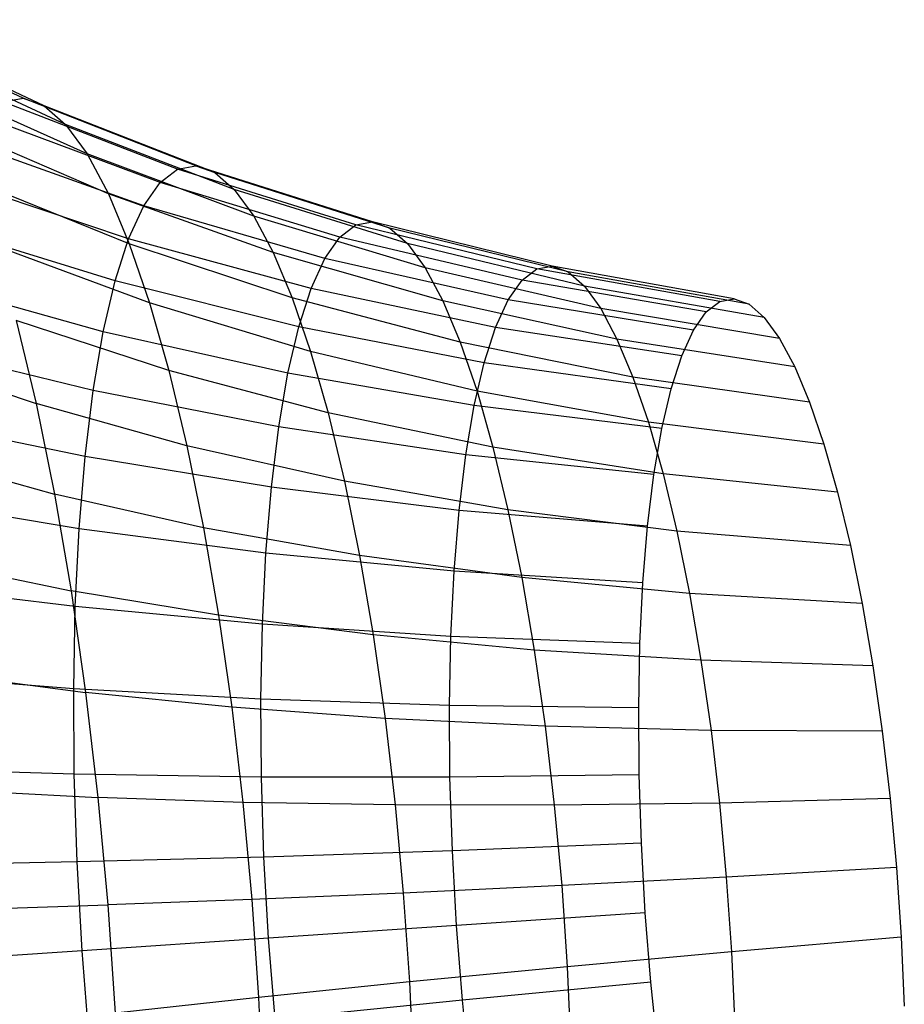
# Model space of a CAD drawing. Extents: x -11.4 to 11.4, y 1.8 to 24.6.
# Tile 150 of 199: x -2.527 to -1.814, y 19.344 to 20.138. Entities that reach past the tile are written whole.
import ezdxf

# ---------------------------------------------------------------- set-up
doc = ezdxf.new("R2010")
doc.units = 0
doc.header["$MEASUREMENT"] = 0
doc.layers.get('0').update_dxf_attribs({"color": 13, "linetype": 'CONTINUOUS'})

# ---------------------------------------------------------------- blocks, each defined once
blk = doc.blocks.new('GRUPUJ_4')
at = {"color": 0}
for p, q in [((8.88081, 18.23324, 4.34431), (8.74541, 18.29662, 4.31397)), ((8.88081, 18.23324, 4.34431), (8.74541, 18.29662, 4.31397)), ((8.89766, 18.22715, 4.26721), (8.76402, 18.2899, 4.2288)), ((8.89766, 18.22715, 4.26721), (8.76402, 18.2899, 4.2288)), ((8.91485, 18.21212, 4.19143), (8.78302, 18.2733, 4.14506)), ((8.91485, 18.21212, 4.19143), (8.78302, 18.2733, 4.14506)), ((8.93216, 18.18836, 4.11793), (8.80214, 18.24704, 4.06387)), ((8.93216, 18.18836, 4.11793), (8.80214, 18.24704, 4.06387)), ((8.86452, 18.23031, 4.42172), (8.88081, 18.23324, 4.34431)), ((8.86452, 18.23031, 4.42172), (8.88081, 18.23324, 4.34431)), ((8.88081, 18.23324, 4.34431), (8.89766, 18.22715, 4.26721)), ((9.01992, 18.17883, 4.37527), (8.88081, 18.23324, 4.34431)), ((9.01992, 18.17883, 4.37527), (8.88081, 18.23324, 4.34431)), ((8.88081, 18.23324, 4.34431), (8.89766, 18.22715, 4.26721)), ((9.00514, 18.17618, 4.44553), (8.86452, 18.23031, 4.42172)), ((9.00514, 18.17618, 4.44553), (8.86452, 18.23031, 4.42172)), ((8.89766, 18.22715, 4.26721), (8.91485, 18.21212, 4.19143)), ((9.03522, 18.1733, 4.30528), (8.89766, 18.22715, 4.26721)), ((8.89766, 18.22715, 4.26721), (8.91485, 18.21212, 4.19143)), ((9.03522, 18.1733, 4.30528), (8.89766, 18.22715, 4.26721)), ((8.99105, 18.16537, 4.51516), (8.849, 18.21841, 4.49842)), ((8.99105, 18.16537, 4.51516), (8.849, 18.21841, 4.49842)), ((8.94935, 18.15617, 4.0477), (8.82114, 18.21147, 3.98628)), ((8.94935, 18.15617, 4.0477), (8.82114, 18.21147, 3.98628)), ((8.91485, 18.21212, 4.19143), (8.93216, 18.18836, 4.11793)), ((9.05082, 18.15967, 4.23648), (8.91485, 18.21212, 4.19143)), ((9.05082, 18.15967, 4.23648), (8.91485, 18.21212, 4.19143)), ((8.91485, 18.21212, 4.19143), (8.93216, 18.18836, 4.11793)), ((8.97785, 18.14656, 4.58323), (8.83446, 18.19769, 4.57341)), ((8.97785, 18.14656, 4.58323), (8.83446, 18.19769, 4.57341)), ((8.93216, 18.18836, 4.11793), (8.94935, 18.15617, 4.0477)), ((9.06653, 18.13809, 4.16977), (8.93216, 18.18836, 4.11793)), ((9.06653, 18.13809, 4.16977), (8.93216, 18.18836, 4.11793)), ((8.93216, 18.18836, 4.11793), (8.94935, 18.15617, 4.0477)), ((8.99105, 18.16537, 4.51516), (9.00514, 18.17618, 4.44553)), ((8.99105, 18.16537, 4.51516), (9.00514, 18.17618, 4.44553)), ((9.00514, 18.17618, 4.44553), (9.01992, 18.17883, 4.37527)), ((9.00514, 18.17618, 4.44553), (9.01992, 18.17883, 4.37527)), ((9.14869, 18.1312, 4.47083), (9.00514, 18.17618, 4.44553)), ((9.14869, 18.1312, 4.47083), (9.00514, 18.17618, 4.44553)), ((9.16219, 18.13363, 4.40671), (9.01992, 18.17883, 4.37527)), ((9.01992, 18.17883, 4.37527), (9.03522, 18.1733, 4.30528)), ((9.16219, 18.13363, 4.40671), (9.01992, 18.17883, 4.37527)), ((9.01992, 18.17883, 4.37527), (9.03522, 18.1733, 4.30528)), ((8.96571, 18.11998, 4.64888), (8.82108, 18.16841, 4.64573)), ((8.96571, 18.11998, 4.64888), (8.82108, 18.16841, 4.64573)), ((9.17615, 18.12858, 4.34283), (9.03522, 18.1733, 4.30528)), ((9.17615, 18.12858, 4.34283), (9.03522, 18.1733, 4.30528)), ((9.03522, 18.1733, 4.30528), (9.05082, 18.15967, 4.23648)), ((9.03522, 18.1733, 4.30528), (9.05082, 18.15967, 4.23648)), ((8.96622, 18.11596, 3.98163), (8.83977, 18.16706, 3.91329)), ((8.96622, 18.11596, 3.98163), (8.83977, 18.16706, 3.91329)), ((8.97785, 18.14656, 4.58323), (8.99105, 18.16537, 4.51516)), ((8.97785, 18.14656, 4.58323), (8.99105, 18.16537, 4.51516)), ((9.13584, 18.12134, 4.53437), (8.99105, 18.16537, 4.51516)), ((9.13584, 18.12134, 4.53437), (8.99105, 18.16537, 4.51516)), ((8.94935, 18.15617, 4.0477), (8.96622, 18.11596, 3.98163)), ((9.08215, 18.10887, 4.10601), (8.94935, 18.15617, 4.0477)), ((9.08215, 18.10887, 4.10601), (8.94935, 18.15617, 4.0477)), ((8.94935, 18.15617, 4.0477), (8.96622, 18.11596, 3.98163)), ((9.19039, 18.11613, 4.28004), (9.05082, 18.15967, 4.23648)), ((9.05082, 18.15967, 4.23648), (9.06653, 18.13809, 4.16977)), ((9.19039, 18.11613, 4.28004), (9.05082, 18.15967, 4.23648)), ((9.05082, 18.15967, 4.23648), (9.06653, 18.13809, 4.16977)), ((8.96571, 18.11998, 4.64888), (8.97785, 18.14656, 4.58323)), ((8.96571, 18.11998, 4.64888), (8.97785, 18.14656, 4.58323)), ((9.12379, 18.10417, 4.5965), (8.97785, 18.14656, 4.58323)), ((9.12379, 18.10417, 4.5965), (8.97785, 18.14656, 4.58323)), ((9.20473, 18.09645, 4.21916), (9.06653, 18.13809, 4.16977)), ((9.06653, 18.13809, 4.16977), (9.08215, 18.10887, 4.10601)), ((9.20473, 18.09645, 4.21916), (9.06653, 18.13809, 4.16977)), ((9.06653, 18.13809, 4.16977), (9.08215, 18.10887, 4.10601)), ((8.95478, 18.08599, 4.71123), (8.80905, 18.13096, 4.71442)), ((8.95478, 18.08599, 4.71123), (8.80905, 18.13096, 4.71442)), ((9.13584, 18.12134, 4.53437), (9.14869, 18.1312, 4.47083)), ((9.13584, 18.12134, 4.53437), (9.14869, 18.1312, 4.47083)), ((9.14869, 18.1312, 4.47083), (9.16219, 18.13363, 4.40671)), ((9.14869, 18.1312, 4.47083), (9.16219, 18.13363, 4.40671)), ((9.2946, 18.09557, 4.49752), (9.14869, 18.1312, 4.47083)), ((9.2946, 18.09557, 4.49752), (9.14869, 18.1312, 4.47083)), ((9.30702, 18.0978, 4.4385), (9.16219, 18.13363, 4.40671)), ((9.30702, 18.0978, 4.4385), (9.16219, 18.13363, 4.40671)), ((9.16219, 18.13363, 4.40671), (9.17615, 18.12858, 4.34283)), ((9.16219, 18.13363, 4.40671), (9.17615, 18.12858, 4.34283)), ((9.31987, 18.09316, 4.37972), (9.17615, 18.12858, 4.34283)), ((9.17615, 18.12858, 4.34283), (9.19039, 18.11613, 4.28004)), ((9.31987, 18.09316, 4.37972), (9.17615, 18.12858, 4.34283)), ((9.17615, 18.12858, 4.34283), (9.19039, 18.11613, 4.28004)), ((9.12379, 18.10417, 4.5965), (9.13584, 18.12134, 4.53437)), ((9.12379, 18.10417, 4.5965), (9.13584, 18.12134, 4.53437)), ((9.28277, 18.0865, 4.55599), (9.13584, 18.12134, 4.53437)), ((9.28277, 18.0865, 4.55599), (9.13584, 18.12134, 4.53437)), ((8.98253, 18.06827, 3.9206), (8.85779, 18.11437, 3.84586)), ((8.98253, 18.06827, 3.9206), (8.85779, 18.11437, 3.84586)), ((8.95478, 18.08599, 4.71123), (8.96571, 18.11998, 4.64888)), ((8.95478, 18.08599, 4.71123), (8.96571, 18.11998, 4.64888)), ((9.11271, 18.07992, 4.65641), (8.96571, 18.11998, 4.64888)), ((9.11271, 18.07992, 4.65641), (8.96571, 18.11998, 4.64888)), ((8.96622, 18.11596, 3.98163), (8.98253, 18.06827, 3.9206)), ((9.09746, 18.07237, 4.04604), (8.96622, 18.11596, 3.98163)), ((9.09746, 18.07237, 4.04604), (8.96622, 18.11596, 3.98163)), ((8.96622, 18.11596, 3.98163), (8.98253, 18.06827, 3.9206)), ((9.33297, 18.08171, 4.32194), (9.19039, 18.11613, 4.28004)), ((9.33297, 18.08171, 4.32194), (9.19039, 18.11613, 4.28004)), ((9.19039, 18.11613, 4.28004), (9.20473, 18.09645, 4.21916)), ((9.19039, 18.11613, 4.28004), (9.20473, 18.09645, 4.21916)), ((9.21898, 18.06977, 4.16097), (9.08215, 18.10887, 4.10601)), ((9.21898, 18.06977, 4.16097), (9.08215, 18.10887, 4.10601)), ((9.08215, 18.10887, 4.10601), (9.09746, 18.07237, 4.04604)), ((9.08215, 18.10887, 4.10601), (9.09746, 18.07237, 4.04604)), ((9.11271, 18.07992, 4.65641), (9.12379, 18.10417, 4.5965)), ((9.11271, 18.07992, 4.65641), (9.12379, 18.10417, 4.5965)), ((9.27169, 18.0707, 4.61317), (9.12379, 18.10417, 4.5965)), ((9.27169, 18.0707, 4.61317), (9.12379, 18.10417, 4.5965)), ((9.34617, 18.06359, 4.26591), (9.20473, 18.09645, 4.21916)), ((9.34617, 18.06359, 4.26591), (9.20473, 18.09645, 4.21916)), ((9.20473, 18.09645, 4.21916), (9.21898, 18.06977, 4.16097)), ((9.20473, 18.09645, 4.21916), (9.21898, 18.06977, 4.16097)), ((9.2946, 18.09557, 4.49752), (9.30702, 18.0978, 4.4385)), ((9.2946, 18.09557, 4.49752), (9.30702, 18.0978, 4.4385)), ((9.30702, 18.0978, 4.4385), (9.31987, 18.09316, 4.37972)), ((9.45384, 18.07151, 4.47053), (9.30702, 18.0978, 4.4385)), ((9.45384, 18.07151, 4.47053), (9.30702, 18.0978, 4.4385)), ((9.30702, 18.0978, 4.4385), (9.31987, 18.09316, 4.37972)), ((9.28277, 18.0865, 4.55599), (9.2946, 18.09557, 4.49752)), ((9.28277, 18.0865, 4.55599), (9.2946, 18.09557, 4.49752)), ((9.44227, 18.06944, 4.52548), (9.2946, 18.09557, 4.49752)), ((9.44227, 18.06944, 4.52548), (9.2946, 18.09557, 4.49752)), ((9.31987, 18.09316, 4.37972), (9.33297, 18.08171, 4.32194)), ((9.4658, 18.06719, 4.4158), (9.31987, 18.09316, 4.37972)), ((9.31987, 18.09316, 4.37972), (9.33297, 18.08171, 4.32194)), ((9.4658, 18.06719, 4.4158), (9.31987, 18.09316, 4.37972)), ((8.94521, 18.04503, 4.76948), (8.79851, 18.08584, 4.77858)), ((8.94521, 18.04503, 4.76948), (8.79851, 18.08584, 4.77858)), ((8.94521, 18.04503, 4.76948), (8.95478, 18.08599, 4.71123)), ((8.94521, 18.04503, 4.76948), (8.95478, 18.08599, 4.71123)), ((9.10274, 18.0489, 4.71332), (8.95478, 18.08599, 4.71123)), ((9.10274, 18.0489, 4.71332), (8.95478, 18.08599, 4.71123)), ((9.27169, 18.0707, 4.61317), (9.28277, 18.0865, 4.55599)), ((9.27169, 18.0707, 4.61317), (9.28277, 18.0865, 4.55599)), ((9.43126, 18.06099, 4.57993), (9.28277, 18.0865, 4.55599)), ((9.43126, 18.06099, 4.57993), (9.28277, 18.0865, 4.55599)), ((9.33297, 18.08171, 4.32194), (9.34617, 18.06359, 4.26591)), ((9.478, 18.05652, 4.362), (9.33297, 18.08171, 4.32194)), ((9.478, 18.05652, 4.362), (9.33297, 18.08171, 4.32194)), ((9.33297, 18.08171, 4.32194), (9.34617, 18.06359, 4.26591)), ((9.10274, 18.0489, 4.71332), (9.11271, 18.07992, 4.65641)), ((9.10274, 18.0489, 4.71332), (9.11271, 18.07992, 4.65641)), ((9.26149, 18.04838, 4.6683), (9.11271, 18.07992, 4.65641)), ((9.26149, 18.04838, 4.6683), (9.11271, 18.07992, 4.65641)), ((8.98253, 18.06827, 3.9206), (8.99808, 18.01372, 3.8654)), ((9.11226, 18.02908, 3.99064), (8.98253, 18.06827, 3.9206)), ((9.11226, 18.02908, 3.99064), (8.98253, 18.06827, 3.9206)), ((8.98253, 18.06827, 3.9206), (8.99808, 18.01372, 3.8654)), ((9.23295, 18.03647, 4.10624), (9.09746, 18.07237, 4.04604)), ((9.09746, 18.07237, 4.04604), (9.11226, 18.02908, 3.99064)), ((9.23295, 18.03647, 4.10624), (9.09746, 18.07237, 4.04604)), ((9.09746, 18.07237, 4.04604), (9.11226, 18.02908, 3.99064)), ((9.35928, 18.03904, 4.21236), (9.21898, 18.06977, 4.16097)), ((9.21898, 18.06977, 4.16097), (9.23295, 18.03647, 4.10624)), ((9.35928, 18.03904, 4.21236), (9.21898, 18.06977, 4.16097)), ((9.21898, 18.06977, 4.16097), (9.23295, 18.03647, 4.10624)), ((9.26149, 18.04838, 4.6683), (9.27169, 18.0707, 4.61317)), ((9.26149, 18.04838, 4.6683), (9.27169, 18.0707, 4.61317)), ((9.42093, 18.04627, 4.63317), (9.27169, 18.0707, 4.61317)), ((9.42093, 18.04627, 4.63317), (9.27169, 18.0707, 4.61317)), ((9.43126, 18.06099, 4.57993), (9.44227, 18.06944, 4.52548)), ((9.43126, 18.06099, 4.57993), (9.44227, 18.06944, 4.52548)), ((9.44227, 18.06944, 4.52548), (9.45384, 18.07151, 4.47053)), ((9.44227, 18.06944, 4.52548), (9.45384, 18.07151, 4.47053)), ((9.45384, 18.07151, 4.47053), (9.4658, 18.06719, 4.4158)), ((9.45384, 18.07151, 4.47053), (9.4658, 18.06719, 4.4158)), ((9.4658, 18.06719, 4.4158), (9.478, 18.05652, 4.362)), ((9.4658, 18.06719, 4.4158), (9.478, 18.05652, 4.362)), ((9.34617, 18.06359, 4.26591), (9.35928, 18.03904, 4.21236)), ((9.49029, 18.03965, 4.30983), (9.34617, 18.06359, 4.26591)), ((9.34617, 18.06359, 4.26591), (9.35928, 18.03904, 4.21236)), ((9.49029, 18.03965, 4.30983), (9.34617, 18.06359, 4.26591)), ((9.42093, 18.04627, 4.63317), (9.43126, 18.06099, 4.57993)), ((9.42093, 18.04627, 4.63317), (9.43126, 18.06099, 4.57993)), ((8.87497, 18.0541, 3.78487), (8.89108, 17.98703, 3.73112)), ((8.99808, 18.01372, 3.8654), (8.87497, 18.0541, 3.78487)), ((8.99808, 18.01372, 3.8654), (8.87497, 18.0541, 3.78487)), ((8.87497, 18.0541, 3.78487), (8.89108, 17.98703, 3.73112)), ((9.09401, 18.01151, 4.76648), (9.10274, 18.0489, 4.71332)), ((9.09401, 18.01151, 4.76648), (9.10274, 18.0489, 4.71332)), ((9.25231, 18.01983, 4.72067), (9.10274, 18.0489, 4.71332)), ((9.25231, 18.01983, 4.72067), (9.10274, 18.0489, 4.71332)), ((9.478, 18.05652, 4.362), (9.49029, 18.03965, 4.30983)), ((9.478, 18.05652, 4.362), (9.49029, 18.03965, 4.30983)), ((8.93713, 17.99762, 4.82287), (8.94521, 18.04503, 4.76948)), ((8.93713, 17.99762, 4.82287), (8.94521, 18.04503, 4.76948)), ((9.09401, 18.01151, 4.76648), (8.94521, 18.04503, 4.76948)), ((9.09401, 18.01151, 4.76648), (8.94521, 18.04503, 4.76948)), ((9.25231, 18.01983, 4.72067), (9.26149, 18.04838, 4.6683)), ((9.25231, 18.01983, 4.72067), (9.26149, 18.04838, 4.6683)), ((9.41144, 18.02549, 4.6845), (9.26149, 18.04838, 4.6683)), ((9.41144, 18.02549, 4.6845), (9.26149, 18.04838, 4.6683)), ((9.41144, 18.02549, 4.6845), (9.42093, 18.04627, 4.63317)), ((9.41144, 18.02549, 4.6845), (9.42093, 18.04627, 4.63317)), ((8.93713, 17.99762, 4.82287), (8.7896, 18.03362, 4.8374)), ((8.93713, 17.99762, 4.82287), (8.7896, 18.03362, 4.8374)), ((9.37214, 18.00839, 4.16199), (9.23295, 18.03647, 4.10624)), ((9.37214, 18.00839, 4.16199), (9.23295, 18.03647, 4.10624)), ((9.23295, 18.03647, 4.10624), (9.24646, 17.99696, 4.05568)), ((9.23295, 18.03647, 4.10624), (9.24646, 17.99696, 4.05568)), ((9.35928, 18.03904, 4.21236), (9.37214, 18.00839, 4.16199)), ((9.5025, 18.0168, 4.25997), (9.35928, 18.03904, 4.21236)), ((9.5025, 18.0168, 4.25997), (9.35928, 18.03904, 4.21236)), ((9.35928, 18.03904, 4.21236), (9.37214, 18.00839, 4.16199)), ((9.49029, 18.03965, 4.30983), (9.5025, 18.0168, 4.25997)), ((9.49029, 18.03965, 4.30983), (9.5025, 18.0168, 4.25997)), ((8.77536, 18.02637, 3.63983), (8.89108, 17.98703, 3.73112)), ((8.77536, 18.02637, 3.63983), (8.89108, 17.98703, 3.73112)), ((9.24646, 17.99696, 4.05568), (9.11226, 18.02908, 3.99064)), ((9.24646, 17.99696, 4.05568), (9.11226, 18.02908, 3.99064)), ((9.11226, 18.02908, 3.99064), (9.12638, 17.97956, 3.94053)), ((9.11226, 18.02908, 3.99064), (9.12638, 17.97956, 3.94053)), ((9.40289, 17.99891, 4.73326), (9.41144, 18.02549, 4.6845)), ((9.40289, 17.99891, 4.73326), (9.41144, 18.02549, 4.6845)), ((9.24427, 17.98542, 4.7696), (9.25231, 18.01983, 4.72067)), ((9.24427, 17.98542, 4.7696), (9.25231, 18.01983, 4.72067)), ((9.40289, 17.99891, 4.73326), (9.25231, 18.01983, 4.72067)), ((9.40289, 17.99891, 4.73326), (9.25231, 18.01983, 4.72067)), ((8.99808, 18.01372, 3.8654), (9.01266, 17.95301, 3.81675)), ((9.12638, 17.97956, 3.94053), (8.99808, 18.01372, 3.8654)), ((8.99808, 18.01372, 3.8654), (9.01266, 17.95301, 3.81675)), ((9.12638, 17.97956, 3.94053), (8.99808, 18.01372, 3.8654)), ((9.08663, 17.96825, 4.8152), (9.09401, 18.01151, 4.76648)), ((9.08663, 17.96825, 4.8152), (9.09401, 18.01151, 4.76648)), ((9.24427, 17.98542, 4.7696), (9.09401, 18.01151, 4.76648)), ((9.24427, 17.98542, 4.7696), (9.09401, 18.01151, 4.76648)), ((9.5025, 18.0168, 4.25997), (9.51447, 17.98826, 4.21307)), ((9.5025, 18.0168, 4.25997), (9.51447, 17.98826, 4.21307)), ((9.37214, 18.00839, 4.16199), (9.38458, 17.97203, 4.11546)), ((9.51447, 17.98826, 4.21307), (9.37214, 18.00839, 4.16199)), ((9.51447, 17.98826, 4.21307), (9.37214, 18.00839, 4.16199)), ((9.37214, 18.00839, 4.16199), (9.38458, 17.97203, 4.11546)), ((8.93063, 17.9444, 4.8707), (8.93713, 17.99762, 4.82287)), ((8.93063, 17.9444, 4.8707), (8.93713, 17.99762, 4.82287)), ((9.08663, 17.96825, 4.8152), (8.93713, 17.99762, 4.82287)), ((9.08663, 17.96825, 4.8152), (8.93713, 17.99762, 4.82287)), ((9.38458, 17.97203, 4.11546), (9.24646, 17.99696, 4.05568)), ((9.24646, 17.99696, 4.05568), (9.25934, 17.95176, 4.00995)), ((9.38458, 17.97203, 4.11546), (9.24646, 17.99696, 4.05568)), ((9.24646, 17.99696, 4.05568), (9.25934, 17.95176, 4.00995)), ((9.39541, 17.96688, 4.77881), (9.40289, 17.99891, 4.73326)), ((9.39541, 17.96688, 4.77881), (9.40289, 17.99891, 4.73326)), ((8.89108, 17.98703, 3.73112), (8.9059, 17.91403, 3.6853)), ((9.01266, 17.95301, 3.81675), (8.89108, 17.98703, 3.73112)), ((8.89108, 17.98703, 3.73112), (8.9059, 17.91403, 3.6853)), ((9.01266, 17.95301, 3.81675), (8.89108, 17.98703, 3.73112)), ((9.23748, 17.94561, 4.81443), (9.24427, 17.98542, 4.7696)), ((9.23748, 17.94561, 4.81443), (9.24427, 17.98542, 4.7696)), ((9.39541, 17.96688, 4.77881), (9.24427, 17.98542, 4.7696)), ((9.39541, 17.96688, 4.77881), (9.24427, 17.98542, 4.7696)), ((9.51447, 17.98826, 4.21307), (9.52605, 17.9544, 4.16975)), ((9.51447, 17.98826, 4.21307), (9.52605, 17.9544, 4.16975)), ((9.25934, 17.95176, 4.00995), (9.12638, 17.97956, 3.94053)), ((9.25934, 17.95176, 4.00995), (9.12638, 17.97956, 3.94053)), ((9.12638, 17.97956, 3.94053), (9.13961, 17.92445, 3.89636)), ((9.12638, 17.97956, 3.94053), (9.13961, 17.92445, 3.89636)), ((8.93063, 17.9444, 4.8707), (8.78244, 17.97498, 4.89009)), ((8.93063, 17.9444, 4.8707), (8.78244, 17.97498, 4.89009)), ((9.38458, 17.97203, 4.11546), (9.39643, 17.93044, 4.07338)), ((9.52605, 17.9544, 4.16975), (9.38458, 17.97203, 4.11546)), ((9.38458, 17.97203, 4.11546), (9.39643, 17.93044, 4.07338)), ((9.52605, 17.9544, 4.16975), (9.38458, 17.97203, 4.11546)), ((9.0807, 17.91967, 4.85885), (9.08663, 17.96825, 4.8152)), ((9.0807, 17.91967, 4.85885), (9.08663, 17.96825, 4.8152)), ((9.23748, 17.94561, 4.81443), (9.08663, 17.96825, 4.8152)), ((9.23748, 17.94561, 4.81443), (9.08663, 17.96825, 4.8152)), ((9.38909, 17.9298, 4.82056), (9.39541, 17.96688, 4.77881)), ((9.38909, 17.9298, 4.82056), (9.39541, 17.96688, 4.77881)), ((9.52605, 17.9544, 4.16975), (9.53708, 17.91568, 4.13056)), ((9.52605, 17.9544, 4.16975), (9.53708, 17.91568, 4.13056)), ((8.79176, 17.94565, 3.58917), (8.9059, 17.91403, 3.6853)), ((8.79176, 17.94565, 3.58917), (8.9059, 17.91403, 3.6853)), ((9.01266, 17.95301, 3.81675), (9.02608, 17.88694, 3.77528)), ((9.13961, 17.92445, 3.89636), (9.01266, 17.95301, 3.81675)), ((9.13961, 17.92445, 3.89636), (9.01266, 17.95301, 3.81675)), ((9.01266, 17.95301, 3.81675), (9.02608, 17.88694, 3.77528)), ((9.23203, 17.90091, 4.8546), (9.23748, 17.94561, 4.81443)), ((9.23203, 17.90091, 4.8546), (9.23748, 17.94561, 4.81443)), ((9.38909, 17.9298, 4.82056), (9.23748, 17.94561, 4.81443)), ((9.38909, 17.9298, 4.82056), (9.23748, 17.94561, 4.81443)), ((9.39643, 17.93044, 4.07338), (9.25934, 17.95176, 4.00995)), ((9.39643, 17.93044, 4.07338), (9.25934, 17.95176, 4.00995)), ((9.25934, 17.95176, 4.00995), (9.27142, 17.90147, 3.96964)), ((9.25934, 17.95176, 4.00995), (9.27142, 17.90147, 3.96964)), ((8.92581, 17.88604, 4.91234), (8.93063, 17.9444, 4.8707)), ((8.92581, 17.88604, 4.91234), (8.93063, 17.9444, 4.8707)), ((9.0807, 17.91967, 4.85885), (8.93063, 17.9444, 4.8707)), ((9.0807, 17.91967, 4.85885), (8.93063, 17.9444, 4.8707)), ((9.38401, 17.88818, 4.85797), (9.38909, 17.9298, 4.82056)), ((9.38401, 17.88818, 4.85797), (9.38909, 17.9298, 4.82056)), ((9.39643, 17.93044, 4.07338), (9.40755, 17.88415, 4.03628)), ((9.53708, 17.91568, 4.13056), (9.39643, 17.93044, 4.07338)), ((9.39643, 17.93044, 4.07338), (9.40755, 17.88415, 4.03628)), ((9.53708, 17.91568, 4.13056), (9.39643, 17.93044, 4.07338)), ((9.27142, 17.90147, 3.96964), (9.13961, 17.92445, 3.89636)), ((9.13961, 17.92445, 3.89636), (9.15179, 17.86447, 3.85872)), ((9.27142, 17.90147, 3.96964), (9.13961, 17.92445, 3.89636)), ((9.13961, 17.92445, 3.89636), (9.15179, 17.86447, 3.85872)), ((8.9059, 17.91403, 3.6853), (8.91926, 17.83607, 3.64802)), ((9.02608, 17.88694, 3.77528), (8.9059, 17.91403, 3.6853)), ((8.9059, 17.91403, 3.6853), (8.91926, 17.83607, 3.64802)), ((9.02608, 17.88694, 3.77528), (8.9059, 17.91403, 3.6853)), ((9.07629, 17.86642, 4.89686), (9.0807, 17.91967, 4.85885)), ((9.07629, 17.86642, 4.89686), (9.0807, 17.91967, 4.85885)), ((9.23203, 17.90091, 4.8546), (9.0807, 17.91967, 4.85885)), ((9.23203, 17.90091, 4.8546), (9.0807, 17.91967, 4.85885)), ((9.53708, 17.91568, 4.13056), (9.54743, 17.87258, 4.09602)), ((9.53708, 17.91568, 4.13056), (9.54743, 17.87258, 4.09602)), ((8.92581, 17.88604, 4.91234), (8.77713, 17.9107, 4.93596)), ((8.92581, 17.88604, 4.91234), (8.77713, 17.9107, 4.93596)), ((9.22797, 17.8519, 4.88958), (9.23203, 17.90091, 4.8546)), ((9.22797, 17.8519, 4.88958), (9.23203, 17.90091, 4.8546)), ((9.38401, 17.88818, 4.85797), (9.23203, 17.90091, 4.8546)), ((9.38401, 17.88818, 4.85797), (9.23203, 17.90091, 4.8546)), ((9.40755, 17.88415, 4.03628), (9.27142, 17.90147, 3.96964)), ((9.40755, 17.88415, 4.03628), (9.27142, 17.90147, 3.96964)), ((9.27142, 17.90147, 3.96964), (9.28254, 17.84673, 3.93528)), ((9.27142, 17.90147, 3.96964), (9.28254, 17.84673, 3.93528)), ((8.92272, 17.82332, 4.94727), (8.92581, 17.88604, 4.91234)), ((8.92272, 17.82332, 4.94727), (8.92581, 17.88604, 4.91234)), ((9.07629, 17.86642, 4.89686), (8.92581, 17.88604, 4.91234)), ((9.07629, 17.86642, 4.89686), (8.92581, 17.88604, 4.91234)), ((9.02608, 17.88694, 3.77528), (9.03817, 17.81637, 3.74153)), ((9.15179, 17.86447, 3.85872), (9.02608, 17.88694, 3.77528)), ((9.02608, 17.88694, 3.77528), (9.03817, 17.81637, 3.74153)), ((9.15179, 17.86447, 3.85872), (9.02608, 17.88694, 3.77528)), ((9.38023, 17.84255, 4.89054), (9.38401, 17.88818, 4.85797)), ((9.38023, 17.84255, 4.89054), (9.38401, 17.88818, 4.85797)), ((9.40755, 17.88415, 4.03628), (9.41778, 17.83378, 4.00467)), ((9.54743, 17.87258, 4.09602), (9.40755, 17.88415, 4.03628)), ((9.54743, 17.87258, 4.09602), (9.40755, 17.88415, 4.03628)), ((9.40755, 17.88415, 4.03628), (9.41778, 17.83378, 4.00467)), ((9.07347, 17.80918, 4.92873), (9.07629, 17.86642, 4.89686)), ((9.07347, 17.80918, 4.92873), (9.07629, 17.86642, 4.89686)), ((9.22797, 17.8519, 4.88958), (9.07629, 17.86642, 4.89686)), ((9.22797, 17.8519, 4.88958), (9.07629, 17.86642, 4.89686)), ((9.54743, 17.87258, 4.09602), (9.55696, 17.82568, 4.06658)), ((9.54743, 17.87258, 4.09602), (9.55696, 17.82568, 4.06658)), ((8.80652, 17.85943, 3.54794), (8.91926, 17.83607, 3.64802)), ((8.80652, 17.85943, 3.54794), (8.91926, 17.83607, 3.64802)), ((9.28254, 17.84673, 3.93528), (9.15179, 17.86447, 3.85872)), ((9.28254, 17.84673, 3.93528), (9.15179, 17.86447, 3.85872)), ((9.15179, 17.86447, 3.85872), (9.16277, 17.80041, 3.82808)), ((9.15179, 17.86447, 3.85872), (9.16277, 17.80041, 3.82808)), ((9.22538, 17.79922, 4.91891), (9.22797, 17.8519, 4.88958)), ((9.22538, 17.79922, 4.91891), (9.22797, 17.8519, 4.88958)), ((9.38023, 17.84255, 4.89054), (9.22797, 17.8519, 4.88958)), ((9.38023, 17.84255, 4.89054), (9.22797, 17.8519, 4.88958)), ((9.41778, 17.83378, 4.00467), (9.28254, 17.84673, 3.93528)), ((9.28254, 17.84673, 3.93528), (9.29255, 17.78827, 3.90732)), ((9.41778, 17.83378, 4.00467), (9.28254, 17.84673, 3.93528)), ((9.28254, 17.84673, 3.93528), (9.29255, 17.78827, 3.90732)), ((9.37782, 17.7935, 4.91785), (9.38023, 17.84255, 4.89054)), ((9.37782, 17.7935, 4.91785), (9.38023, 17.84255, 4.89054)), ((8.92272, 17.82332, 4.94727), (8.77372, 17.84161, 4.97444)), ((8.92272, 17.82332, 4.94727), (8.77372, 17.84161, 4.97444)), ((8.91926, 17.83607, 3.64802), (8.93096, 17.75414, 3.61975)), ((9.03817, 17.81637, 3.74153), (8.91926, 17.83607, 3.64802)), ((9.03817, 17.81637, 3.74153), (8.91926, 17.83607, 3.64802)), ((8.91926, 17.83607, 3.64802), (8.93096, 17.75414, 3.61975)), ((9.41778, 17.83378, 4.00467), (9.42699, 17.77998, 3.97893)), ((9.55696, 17.82568, 4.06658), (9.41778, 17.83378, 4.00467)), ((9.41778, 17.83378, 4.00467), (9.42699, 17.77998, 3.97893)), ((9.55696, 17.82568, 4.06658), (9.41778, 17.83378, 4.00467)), ((8.9214, 17.75706, 4.97501), (8.92272, 17.82332, 4.94727)), ((8.9214, 17.75706, 4.97501), (8.92272, 17.82332, 4.94727)), ((9.07347, 17.80918, 4.92873), (8.92272, 17.82332, 4.94727)), ((9.07347, 17.80918, 4.92873), (8.92272, 17.82332, 4.94727)), ((9.55696, 17.82568, 4.06658), (9.56554, 17.77558, 4.04262)), ((9.55696, 17.82568, 4.06658), (9.56554, 17.77558, 4.04262)), ((9.03817, 17.81637, 3.74153), (9.04876, 17.74222, 3.71594)), ((9.16277, 17.80041, 3.82808), (9.03817, 17.81637, 3.74153)), ((9.16277, 17.80041, 3.82808), (9.03817, 17.81637, 3.74153)), ((9.03817, 17.81637, 3.74153), (9.04876, 17.74222, 3.71594)), ((9.07228, 17.7487, 4.95405), (9.07347, 17.80918, 4.92873)), ((9.07228, 17.7487, 4.95405), (9.07347, 17.80918, 4.92873)), ((9.22538, 17.79922, 4.91891), (9.07347, 17.80918, 4.92873)), ((9.22538, 17.79922, 4.91891), (9.07347, 17.80918, 4.92873)), ((9.29255, 17.78827, 3.90732), (9.16277, 17.80041, 3.82808)), ((9.16277, 17.80041, 3.82808), (9.17239, 17.7331, 3.80485)), ((9.29255, 17.78827, 3.90732), (9.16277, 17.80041, 3.82808)), ((9.16277, 17.80041, 3.82808), (9.17239, 17.7331, 3.80485)), ((9.22428, 17.74357, 4.94221), (9.22538, 17.79922, 4.91891)), ((9.22428, 17.74357, 4.94221), (9.22538, 17.79922, 4.91891)), ((9.37782, 17.7935, 4.91785), (9.22538, 17.79922, 4.91891)), ((9.37782, 17.7935, 4.91785), (9.22538, 17.79922, 4.91891)), ((9.29255, 17.78827, 3.90732), (9.30133, 17.72683, 3.88613)), ((9.42699, 17.77998, 3.97893), (9.29255, 17.78827, 3.90732)), ((9.42699, 17.77998, 3.97893), (9.29255, 17.78827, 3.90732)), ((9.29255, 17.78827, 3.90732), (9.30133, 17.72683, 3.88613)), ((9.37679, 17.74168, 4.93954), (9.37782, 17.7935, 4.91785)), ((9.37679, 17.74168, 4.93954), (9.37782, 17.7935, 4.91785)), ((9.42699, 17.77998, 3.97893), (9.43507, 17.72344, 3.95943)), ((9.56554, 17.77558, 4.04262), (9.42699, 17.77998, 3.97893)), ((9.56554, 17.77558, 4.04262), (9.42699, 17.77998, 3.97893)), ((9.42699, 17.77998, 3.97893), (9.43507, 17.72344, 3.95943)), ((9.56554, 17.77558, 4.04262), (9.57306, 17.72294, 4.02446)), ((9.56554, 17.77558, 4.04262), (9.57306, 17.72294, 4.02446)), ((8.9214, 17.75706, 4.97501), (8.77228, 17.76861, 5.005)), ((8.9214, 17.75706, 4.97501), (8.77228, 17.76861, 5.005)), ((8.81947, 17.76884, 3.51668), (8.93096, 17.75414, 3.61975)), ((8.81947, 17.76884, 3.51668), (8.93096, 17.75414, 3.61975)), ((9.07228, 17.7487, 4.95405), (8.9214, 17.75706, 4.97501)), ((8.92188, 17.6881, 4.99521), (8.9214, 17.75706, 4.97501)), ((9.07228, 17.7487, 4.95405), (8.9214, 17.75706, 4.97501)), ((8.92188, 17.6881, 4.99521), (8.9214, 17.75706, 4.97501)), ((8.93096, 17.75414, 3.61975), (8.94087, 17.66933, 3.60087)), ((9.04876, 17.74222, 3.71594), (8.93096, 17.75414, 3.61975)), ((8.93096, 17.75414, 3.61975), (8.94087, 17.66933, 3.60087)), ((9.04876, 17.74222, 3.71594), (8.93096, 17.75414, 3.61975)), ((9.22428, 17.74357, 4.94221), (9.07228, 17.7487, 4.95405)), ((9.22428, 17.74357, 4.94221), (9.07228, 17.7487, 4.95405)), ((9.07271, 17.68577, 4.97249), (9.07228, 17.7487, 4.95405)), ((9.07271, 17.68577, 4.97249), (9.07228, 17.7487, 4.95405)), ((9.04876, 17.74222, 3.71594), (9.05773, 17.66545, 3.69885)), ((9.17239, 17.7331, 3.80485), (9.04876, 17.74222, 3.71594)), ((9.17239, 17.7331, 3.80485), (9.04876, 17.74222, 3.71594)), ((9.04876, 17.74222, 3.71594), (9.05773, 17.66545, 3.69885)), ((9.22468, 17.68565, 4.95918), (9.22428, 17.74357, 4.94221)), ((9.37679, 17.74168, 4.93954), (9.22428, 17.74357, 4.94221)), ((9.22468, 17.68565, 4.95918), (9.22428, 17.74357, 4.94221)), ((9.37679, 17.74168, 4.93954), (9.22428, 17.74357, 4.94221)), ((9.37717, 17.68776, 4.95534), (9.37679, 17.74168, 4.93954)), ((9.37717, 17.68776, 4.95534), (9.37679, 17.74168, 4.93954)), ((9.30133, 17.72683, 3.88613), (9.17239, 17.7331, 3.80485)), ((9.17239, 17.7331, 3.80485), (9.18053, 17.66342, 3.78934)), ((9.30133, 17.72683, 3.88613), (9.17239, 17.7331, 3.80485)), ((9.17239, 17.7331, 3.80485), (9.18053, 17.66342, 3.78934)), ((9.30133, 17.72683, 3.88613), (9.30876, 17.66324, 3.87197)), ((9.43507, 17.72344, 3.95943), (9.30133, 17.72683, 3.88613)), ((9.30133, 17.72683, 3.88613), (9.30876, 17.66324, 3.87197)), ((9.43507, 17.72344, 3.95943), (9.30133, 17.72683, 3.88613)), ((9.43507, 17.72344, 3.95943), (9.44191, 17.66492, 3.9464)), ((9.57306, 17.72294, 4.02446), (9.43507, 17.72344, 3.95943)), ((9.43507, 17.72344, 3.95943), (9.44191, 17.66492, 3.9464)), ((9.57306, 17.72294, 4.02446), (9.43507, 17.72344, 3.95943)), ((9.57306, 17.72294, 4.02446), (9.57943, 17.66845, 4.01233)), ((9.57306, 17.72294, 4.02446), (9.57943, 17.66845, 4.01233)), ((8.92188, 17.6881, 4.99521), (8.77281, 17.69265, 5.02725)), ((8.92188, 17.6881, 4.99521), (8.77281, 17.69265, 5.02725)), ((9.07271, 17.68577, 4.97249), (8.92188, 17.6881, 4.99521)), ((8.92415, 17.61736, 5.0076), (8.92188, 17.6881, 4.99521)), ((9.07271, 17.68577, 4.97249), (8.92188, 17.6881, 4.99521)), ((8.92415, 17.61736, 5.0076), (8.92188, 17.6881, 4.99521)), ((9.22468, 17.68565, 4.95918), (9.07271, 17.68577, 4.97249)), ((9.07478, 17.62121, 4.9838), (9.07271, 17.68577, 4.97249)), ((9.22468, 17.68565, 4.95918), (9.07271, 17.68577, 4.97249)), ((9.07478, 17.62121, 4.9838), (9.07271, 17.68577, 4.97249)), ((9.37717, 17.68776, 4.95534), (9.22468, 17.68565, 4.95918)), ((9.37717, 17.68776, 4.95534), (9.22468, 17.68565, 4.95918)), ((9.22659, 17.62624, 4.96959), (9.22468, 17.68565, 4.95918)), ((9.22659, 17.62624, 4.96959), (9.22468, 17.68565, 4.95918)), ((9.37894, 17.63244, 4.96503), (9.37717, 17.68776, 4.95534)), ((9.37894, 17.63244, 4.96503), (9.37717, 17.68776, 4.95534)), ((8.83043, 17.67505, 3.4958), (8.94087, 17.66933, 3.60087)), ((8.83043, 17.67505, 3.4958), (8.94087, 17.66933, 3.60087)), ((8.94087, 17.66933, 3.60087), (8.94885, 17.58274, 3.59163)), ((9.05773, 17.66545, 3.69885), (8.94087, 17.66933, 3.60087)), ((9.05773, 17.66545, 3.69885), (8.94087, 17.66933, 3.60087)), ((8.94087, 17.66933, 3.60087), (8.94885, 17.58274, 3.59163)), ((9.57943, 17.66845, 4.01233), (9.44191, 17.66492, 3.9464)), ((9.57943, 17.66845, 4.01233), (9.44191, 17.66492, 3.9464)), ((9.57943, 17.66845, 4.01233), (9.58456, 17.61281, 4.00639)), ((9.57943, 17.66845, 4.01233), (9.58456, 17.61281, 4.00639)), ((9.05773, 17.66545, 3.69885), (9.06495, 17.58707, 3.69048)), ((9.18053, 17.66342, 3.78934), (9.05773, 17.66545, 3.69885)), ((9.18053, 17.66342, 3.78934), (9.05773, 17.66545, 3.69885)), ((9.05773, 17.66545, 3.69885), (9.06495, 17.58707, 3.69048)), ((9.30876, 17.66324, 3.87197), (9.18053, 17.66342, 3.78934)), ((9.30876, 17.66324, 3.87197), (9.18053, 17.66342, 3.78934)), ((9.18053, 17.66342, 3.78934), (9.18708, 17.59227, 3.78174)), ((9.18053, 17.66342, 3.78934), (9.18708, 17.59227, 3.78174)), ((9.44191, 17.66492, 3.9464), (9.30876, 17.66324, 3.87197)), ((9.44191, 17.66492, 3.9464), (9.30876, 17.66324, 3.87197)), ((9.30876, 17.66324, 3.87197), (9.31474, 17.59831, 3.86504)), ((9.30876, 17.66324, 3.87197), (9.31474, 17.59831, 3.86504)), ((9.44191, 17.66492, 3.9464), (9.44741, 17.60516, 3.94002)), ((9.44191, 17.66492, 3.9464), (9.44741, 17.60516, 3.94002)), ((9.37894, 17.63244, 4.96503), (9.22659, 17.62624, 4.96959)), ((9.37894, 17.63244, 4.96503), (9.22659, 17.62624, 4.96959)), ((9.38209, 17.57644, 4.96849), (9.37894, 17.63244, 4.96503)), ((9.38209, 17.57644, 4.96849), (9.37894, 17.63244, 4.96503)), ((9.07478, 17.62121, 4.9838), (8.92415, 17.61736, 5.0076)), ((9.07478, 17.62121, 4.9838), (8.92415, 17.61736, 5.0076)), ((9.22659, 17.62624, 4.96959), (9.07478, 17.62121, 4.9838)), ((9.22659, 17.62624, 4.96959), (9.07478, 17.62121, 4.9838)), ((9.07846, 17.55586, 4.98784), (9.07478, 17.62121, 4.9838)), ((9.07846, 17.55586, 4.98784), (9.07478, 17.62121, 4.9838)), ((9.22997, 17.5661, 4.97331), (9.22659, 17.62624, 4.96959)), ((9.22997, 17.5661, 4.97331), (9.22659, 17.62624, 4.96959)), ((8.92415, 17.61736, 5.0076), (8.7753, 17.61472, 5.0409)), ((8.92415, 17.61736, 5.0076), (8.7753, 17.61472, 5.0409)), ((8.92818, 17.54576, 5.01203), (8.92415, 17.61736, 5.0076)), ((8.92818, 17.54576, 5.01203), (8.92415, 17.61736, 5.0076)), ((9.58456, 17.61281, 4.00639), (9.44741, 17.60516, 3.94002)), ((9.58456, 17.61281, 4.00639), (9.44741, 17.60516, 3.94002)), ((9.58456, 17.61281, 4.00639), (9.58838, 17.55675, 4.00671)), ((9.58456, 17.61281, 4.00639), (9.58838, 17.55675, 4.00671)), ((9.44741, 17.60516, 3.94002), (9.31474, 17.59831, 3.86504)), ((9.44741, 17.60516, 3.94002), (9.31474, 17.59831, 3.86504)), ((9.44741, 17.60516, 3.94002), (9.45152, 17.54496, 3.94037)), ((9.44741, 17.60516, 3.94002), (9.45152, 17.54496, 3.94037)), ((9.31474, 17.59831, 3.86504), (9.18708, 17.59227, 3.78174)), ((9.31474, 17.59831, 3.86504), (9.18708, 17.59227, 3.78174)), ((9.31474, 17.59831, 3.86504), (9.3192, 17.53288, 3.86542)), ((9.31474, 17.59831, 3.86504), (9.3192, 17.53288, 3.86542)), ((9.18708, 17.59227, 3.78174), (9.06495, 17.58707, 3.69048)), ((9.18708, 17.59227, 3.78174), (9.06495, 17.58707, 3.69048)), ((9.18708, 17.59227, 3.78174), (9.19197, 17.52058, 3.78216)), ((9.18708, 17.59227, 3.78174), (9.19197, 17.52058, 3.78216)), ((8.83925, 17.5793, 3.48557), (8.94885, 17.58274, 3.59163)), ((8.83925, 17.5793, 3.48557), (8.94885, 17.58274, 3.59163)), ((9.06495, 17.58707, 3.69048), (8.94885, 17.58274, 3.59163)), ((9.06495, 17.58707, 3.69048), (8.94885, 17.58274, 3.59163)), ((8.94885, 17.58274, 3.59163), (8.9548, 17.4955, 3.59213)), ((8.94885, 17.58274, 3.59163), (8.9548, 17.4955, 3.59213)), ((9.06495, 17.58707, 3.69048), (9.07033, 17.5081, 3.69094)), ((9.06495, 17.58707, 3.69048), (9.07033, 17.5081, 3.69094)), ((9.38209, 17.57644, 4.96849), (9.22997, 17.5661, 4.97331)), ((9.38209, 17.57644, 4.96849), (9.22997, 17.5661, 4.97331)), ((9.38657, 17.5205, 4.96568), (9.38209, 17.57644, 4.96849)), ((9.38657, 17.5205, 4.96568), (9.38209, 17.57644, 4.96849)), ((9.22997, 17.5661, 4.97331), (9.07846, 17.55586, 4.98784)), ((9.22997, 17.5661, 4.97331), (9.07846, 17.55586, 4.98784)), ((9.23478, 17.50602, 4.97029), (9.22997, 17.5661, 4.97331)), ((9.23478, 17.50602, 4.97029), (9.22997, 17.5661, 4.97331)), ((9.58838, 17.55675, 4.00671), (9.45152, 17.54496, 3.94037)), ((9.58838, 17.55675, 4.00671), (9.45152, 17.54496, 3.94037)), ((9.58838, 17.55675, 4.00671), (9.59084, 17.501, 4.0133)), ((9.58838, 17.55675, 4.00671), (9.59084, 17.501, 4.0133)), ((9.07846, 17.55586, 4.98784), (8.92818, 17.54576, 5.01203)), ((9.07846, 17.55586, 4.98784), (8.92818, 17.54576, 5.01203)), ((9.08369, 17.49058, 4.98456), (9.07846, 17.55586, 4.98784)), ((9.08369, 17.49058, 4.98456), (9.07846, 17.55586, 4.98784)), ((8.92818, 17.54576, 5.01203), (8.77974, 17.53584, 5.04578)), ((8.92818, 17.54576, 5.01203), (8.77974, 17.53584, 5.04578)), ((8.93391, 17.47423, 5.00844), (8.92818, 17.54576, 5.01203)), ((8.93391, 17.47423, 5.00844), (8.92818, 17.54576, 5.01203)), ((9.45152, 17.54496, 3.94037), (9.3192, 17.53288, 3.86542)), ((9.45152, 17.54496, 3.94037), (9.3192, 17.53288, 3.86542)), ((9.45152, 17.54496, 3.94037), (9.45416, 17.48508, 3.94744)), ((9.45152, 17.54496, 3.94037), (9.45416, 17.48508, 3.94744)), ((9.3192, 17.53288, 3.86542), (9.19197, 17.52058, 3.78216)), ((9.3192, 17.53288, 3.86542), (9.19197, 17.52058, 3.78216)), ((9.3192, 17.53288, 3.86542), (9.32208, 17.46782, 3.8731)), ((9.3192, 17.53288, 3.86542), (9.32208, 17.46782, 3.8731)), ((9.19197, 17.52058, 3.78216), (9.07033, 17.5081, 3.69094)), ((9.19197, 17.52058, 3.78216), (9.07033, 17.5081, 3.69094)), ((9.19197, 17.52058, 3.78216), (9.19512, 17.4493, 3.79059)), ((9.19197, 17.52058, 3.78216), (9.19512, 17.4493, 3.79059)), ((9.38657, 17.5205, 4.96568), (9.23478, 17.50602, 4.97029)), ((9.38657, 17.5205, 4.96568), (9.23478, 17.50602, 4.97029)), ((9.39232, 17.46535, 4.95663), (9.38657, 17.5205, 4.96568)), ((9.39232, 17.46535, 4.95663), (9.38657, 17.5205, 4.96568)), ((9.07033, 17.5081, 3.69094), (8.9548, 17.4955, 3.59213)), ((9.07033, 17.5081, 3.69094), (8.9548, 17.4955, 3.59213)), ((9.07033, 17.5081, 3.69094), (9.07381, 17.42957, 3.70022)), ((9.07033, 17.5081, 3.69094), (9.07381, 17.42957, 3.70022)), ((9.23478, 17.50602, 4.97029), (9.08369, 17.49058, 4.98456)), ((9.23478, 17.50602, 4.97029), (9.08369, 17.49058, 4.98456)), ((9.24096, 17.44679, 4.96057), (9.23478, 17.50602, 4.97029)), ((9.24096, 17.44679, 4.96057), (9.23478, 17.50602, 4.97029))]:
    blk.add_line(p, q, dxfattribs=at)
blk = doc.blocks.new('SATELLITE_M_ZWIS-11230-112')
at = {"color": 0}
blk.add_blockref('GRUPUJ_4', (-11.40464, 1.84184, 0.62927), dxfattribs=at)

msp = doc.modelspace()

# ---------------------------------------------------------------- block references
at = {"color": 0}
msp.add_blockref('SATELLITE_M_ZWIS-11230-112', (0, 0), dxfattribs=at)

doc.saveas('drawing.dxf')
